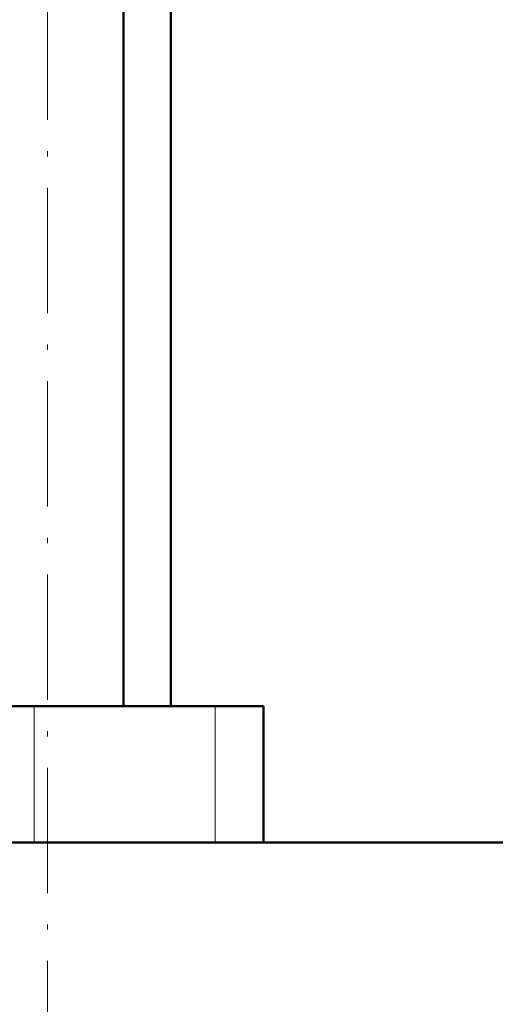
# Model space of a CAD drawing. Extents: x -1595 to 1972, y -1684 to 713.
# Tile 35 of 60: x 62 to 108, y -236 to -142. Entities that reach past the tile are written whole.
import ezdxf

# ---------------------------------------------------------------- set-up
doc = ezdxf.new("R2010")
doc.units = 0
doc.linetypes.add('DASHDOT', pattern=[18.5, 12, -3, 0.5, -3])

msp = doc.modelspace()

# ---------------------------------------------------------------- linework, layer by layer
at = {"color": 7, "linetype": 'DASHDOT', "lineweight": 18}
msp.add_line((65.104, -243.752), (65.104, 193.048), dxfattribs=at)
at = {"color": 7, "lineweight": 50}
for p, q in [((72.404, -207.352), (72.404, 109.648)), ((76.915, -207.352), (76.915, 93.648)), ((63.814, -207.352), (50.726, -207.352)), ((81.181, -207.352), (63.814, -207.352)), ((85.815, -207.352), (81.181, -207.352)), ((85.815, -207.352), (85.815, -220.402)), ((138.115, -220.402), (-184.435, -220.402)), ((85.815, -220.402), (120.065, -220.402))]:
    msp.add_line(p, q, dxfattribs=at)
at = {"color": 7, "lineweight": 18}
for p, q in [((63.814, -207.352), (63.814, -220.402)), ((81.181, -207.352), (81.181, -220.402))]:
    msp.add_line(p, q, dxfattribs=at)

doc.saveas('drawing.dxf')
